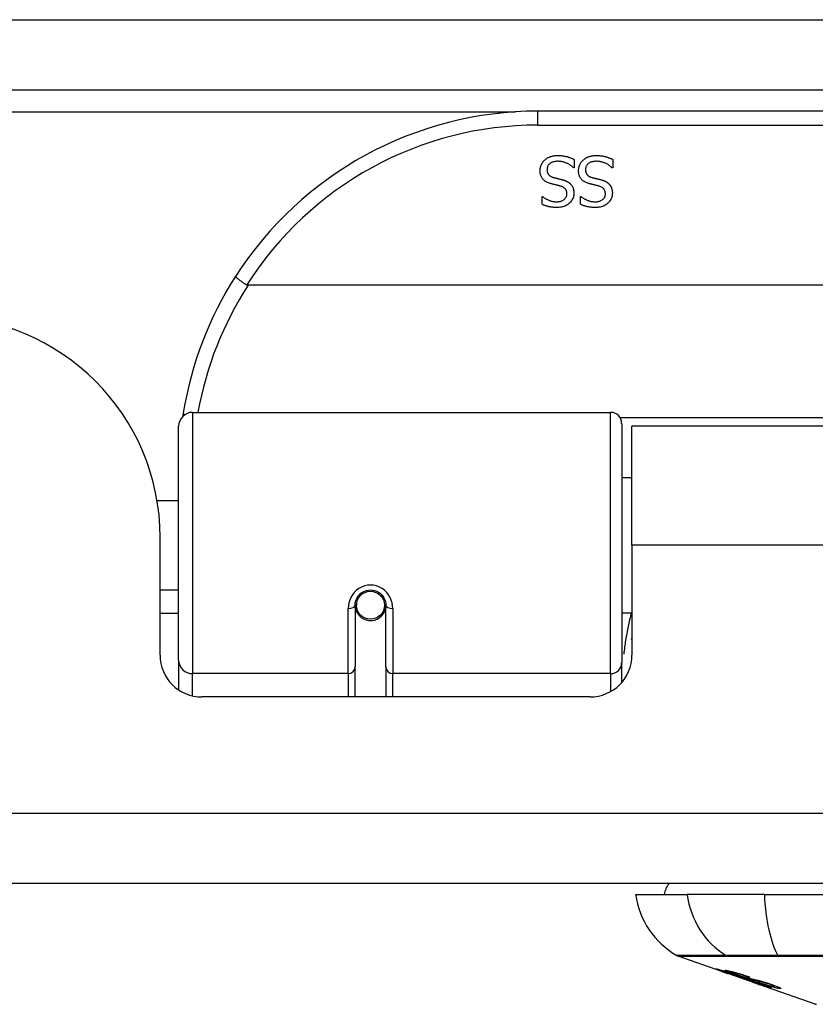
# Model space of a CAD drawing. Header units: inches. Extents: x 27 to 687, y 75 to 319.
# Tile 26 of 239: x 95.59 to 96.71, y 75.01 to 76.4. Entities that reach past the tile are written whole.
import ezdxf

# ---------------------------------------------------------------- set-up
doc = ezdxf.new("R2010")
doc.units = ezdxf.units.IN
doc.header["$MEASUREMENT"] = 0
doc.layers.add('Visible Edges(ANSI)', color=7, linetype='Continuous', lineweight=25)
doc.layers.add('Visible Tangent Edges(ANSI)', color=7, linetype='Continuous', lineweight=25)

msp = doc.modelspace()

# ---------------------------------------------------------------- linework, layer by layer
at = {"layer": 'Visible Edges(ANSI)'}
for p, q in [((92.8166, 76.3012), (158.6186, 76.3012)), ((97.8141, 76.2712), (96.3181, 76.2712)), ((96.3692, 76.2031), (96.3692, 76.1912)), ((96.4235, 76.2031), (96.4235, 76.1912)), ((96.3692, 76.1912), (96.3685, 76.1912)), ((96.4235, 76.1912), (96.4228, 76.1912)), ((96.3238, 76.151), (96.3245, 76.151)), ((96.3238, 76.1398), (96.3238, 76.151)), ((96.3781, 76.151), (96.3788, 76.151)), ((96.3781, 76.1398), (96.3781, 76.151)), ((98.223, 76.0256), (95.9092, 76.0256)), ((95.8309, 75.8462), (96.4204, 75.8462)), ((95.8112, 75.4966), (95.8112, 75.8265)), ((96.4362, 75.8305), (96.4362, 75.4928)), ((96.4506, 75.6587), (96.4506, 75.8267)), ((97.6816, 75.8267), (96.4506, 75.8267)), ((96.4362, 75.7542), (96.4506, 75.7542)), ((95.7807, 75.7217), (95.8112, 75.7217)), ((95.7851, 75.5038), (95.7851, 75.6697)), ((96.4506, 75.6587), (96.4506, 75.5038)), ((95.7851, 75.5957), (95.8112, 75.5957)), ((96.0602, 75.5741), (96.0602, 75.4871)), ((96.0606, 75.5784), (96.0625, 75.578)), ((96.0622, 75.5781), (96.0622, 75.5741)), ((96.1035, 75.4871), (96.1035, 75.5741)), ((95.8112, 75.5622), (95.7851, 75.5622)), ((96.0623, 75.5717), (96.0603, 75.5717)), ((96.0661, 75.5622), (96.0637, 75.5622)), ((96.1, 75.5622), (96.0976, 75.5622)), ((96.1011, 75.57), (96.1035, 75.5695)), ((96.4362, 75.5632), (96.4506, 75.5632)), ((95.8112, 75.4966), (95.8112, 75.4548)), ((96.4362, 75.4651), (96.4362, 75.4928)), ((96.0602, 75.4447), (96.0602, 75.4871)), ((96.1035, 75.4871), (96.1035, 75.4447)), ((96.3915, 75.4447), (95.8441, 75.4447)), ((158.5201, 75.1817), (92.9151, 75.1817)), ((96.4559, 75.166), (96.5286, 75.166)), ((96.6374, 75.166), (96.5286, 75.166)), ((96.6374, 75.166), (97.4948, 75.166)), ((96.5776, 75.0574), (96.5157, 75.079)), ((96.578, 75.058), (96.578, 75.0588)), ((96.5776, 75.0574), (96.5854, 75.0547)), ((96.5854, 75.0547), (96.5858, 75.0545)), ((96.6209, 75.0422), (96.5858, 75.0545)), ((96.5912, 75.0559), (96.5912, 75.0573)), ((96.5985, 75.0517), (96.5985, 75.0521)), ((96.6152, 75.0495), (96.6152, 75.0501)), ((96.6213, 75.0421), (96.6311, 75.0387)), ((96.7093, 75.0113), (96.6311, 75.0387)), ((96.6383, 75.0374), (96.6383, 75.0382)), ((96.6519, 75.0362), (96.6519, 75.0375))]:
    msp.add_line(p, q, dxfattribs=at)
at = {"layer": 'Visible Edges(ANSI)', "flags": 128}
for points in [[(96.321, 76.1871), (96.3211, 76.1878), (96.3211, 76.1885), (96.3212, 76.1892), (96.3212, 76.1899), (96.3213, 76.1906), (96.3215, 76.1912), (96.3216, 76.1919), (96.3218, 76.1926), (96.322, 76.1933), (96.3222, 76.194), (96.3225, 76.1946), (96.3227, 76.1953), (96.323, 76.196), (96.3233, 76.1966), (96.3237, 76.1972), (96.324, 76.1978), (96.3244, 76.1984), (96.3248, 76.199), (96.3252, 76.1996), (96.3256, 76.2001), (96.326, 76.2007), (96.3265, 76.2012), (96.327, 76.2017), (96.3275, 76.2021)], [(96.3275, 76.2021), (96.3281, 76.2026), (96.3286, 76.2031), (96.3292, 76.2036), (96.3298, 76.204), (96.3305, 76.2045), (96.3311, 76.2049), (96.3317, 76.2053), (96.3324, 76.2056), (96.3331, 76.206), (96.3338, 76.2063), (96.3345, 76.2066), (96.3352, 76.2069), (96.3359, 76.2072), (96.3367, 76.2074), (96.3375, 76.2076), (96.3383, 76.2078), (96.3391, 76.208), (96.34, 76.2082), (96.3409, 76.2083), (96.3419, 76.2084), (96.3429, 76.2085), (96.3439, 76.2085), (96.3449, 76.2086), (96.346, 76.2086)], [(96.3467, 76.2004), (96.3454, 76.2004), (96.3442, 76.2003), (96.343, 76.2002), (96.3419, 76.2001), (96.3408, 76.1998), (96.3398, 76.1996), (96.3388, 76.1993), (96.3379, 76.199), (96.3371, 76.1986), (96.3363, 76.1982), (96.3356, 76.1977), (96.3349, 76.1972), (96.3342, 76.1966), (96.3336, 76.196), (96.3331, 76.1954), (96.3326, 76.1948), (96.3322, 76.1941), (96.3319, 76.1934), (96.3316, 76.1927), (96.3313, 76.1919), (96.3311, 76.1911), (96.331, 76.1903), (96.3309, 76.1895), (96.3309, 76.1886)], [(96.346, 76.2086), (96.3472, 76.2086), (96.3485, 76.2085), (96.3497, 76.2085), (96.3508, 76.2084), (96.352, 76.2083), (96.3531, 76.2082), (96.3542, 76.208), (96.3552, 76.2079), (96.3562, 76.2077), (96.3572, 76.2074), (96.3582, 76.2072), (96.3591, 76.207), (96.36, 76.2067), (96.3608, 76.2064), (96.3617, 76.2061), (96.3626, 76.2058), (96.3635, 76.2055), (96.3643, 76.2052), (96.3651, 76.2048), (96.366, 76.2045), (96.3668, 76.2042), (96.3676, 76.2038), (96.3684, 76.2034), (96.3692, 76.2031)], [(96.3685, 76.1912), (96.3678, 76.1919), (96.367, 76.1926), (96.3661, 76.1933), (96.3653, 76.1939), (96.3645, 76.1945), (96.3636, 76.1951), (96.3627, 76.1957), (96.3618, 76.1962), (96.3609, 76.1967), (96.3599, 76.1971), (96.359, 76.1976), (96.358, 76.198), (96.357, 76.1984), (96.3561, 76.1987), (96.3551, 76.1991), (96.3541, 76.1993), (96.3532, 76.1996), (96.3522, 76.1998), (96.3513, 76.2), (96.3503, 76.2001), (96.3494, 76.2003), (96.3485, 76.2003), (96.3476, 76.2004), (96.3467, 76.2004)], [(96.3753, 76.1871), (96.3753, 76.1878), (96.3754, 76.1885), (96.3754, 76.1892), (96.3755, 76.1899), (96.3756, 76.1906), (96.3757, 76.1912), (96.3759, 76.1919), (96.3761, 76.1926), (96.3763, 76.1933), (96.3765, 76.194), (96.3767, 76.1946), (96.377, 76.1953), (96.3773, 76.196), (96.3776, 76.1966), (96.3779, 76.1972), (96.3783, 76.1978), (96.3787, 76.1984), (96.379, 76.199), (96.3794, 76.1996), (96.3799, 76.2001), (96.3803, 76.2007), (96.3808, 76.2012), (96.3813, 76.2017), (96.3818, 76.2021)], [(96.3818, 76.2021), (96.3823, 76.2026), (96.3829, 76.2031), (96.3835, 76.2036), (96.3841, 76.204), (96.3847, 76.2045), (96.3854, 76.2049), (96.386, 76.2053), (96.3867, 76.2056), (96.3873, 76.206), (96.388, 76.2063), (96.3887, 76.2066), (96.3894, 76.2069), (96.3902, 76.2072), (96.3909, 76.2074), (96.3917, 76.2076), (96.3926, 76.2078), (96.3934, 76.208), (96.3943, 76.2082), (96.3952, 76.2083), (96.3962, 76.2084), (96.3971, 76.2085), (96.3981, 76.2085), (96.3992, 76.2086), (96.4002, 76.2086)], [(96.4009, 76.2004), (96.3997, 76.2004), (96.3984, 76.2003), (96.3973, 76.2002), (96.3961, 76.2001), (96.3951, 76.1998), (96.3941, 76.1996), (96.3931, 76.1993), (96.3922, 76.199), (96.3914, 76.1986), (96.3906, 76.1982), (96.3898, 76.1977), (96.3891, 76.1972), (96.3885, 76.1966), (96.3879, 76.196), (96.3874, 76.1954), (96.3869, 76.1948), (96.3865, 76.1941), (96.3861, 76.1934), (96.3858, 76.1927), (96.3856, 76.1919), (96.3854, 76.1911), (96.3852, 76.1903), (96.3852, 76.1895), (96.3851, 76.1886)], [(96.4002, 76.2086), (96.4015, 76.2086), (96.4027, 76.2085), (96.4039, 76.2085), (96.4051, 76.2084), (96.4063, 76.2083), (96.4074, 76.2082), (96.4084, 76.208), (96.4095, 76.2079), (96.4105, 76.2077), (96.4115, 76.2074), (96.4124, 76.2072), (96.4133, 76.207), (96.4142, 76.2067), (96.4151, 76.2064), (96.416, 76.2061), (96.4169, 76.2058), (96.4177, 76.2055), (96.4186, 76.2052), (96.4194, 76.2048), (96.4203, 76.2045), (96.4211, 76.2042), (96.4219, 76.2038), (96.4227, 76.2034), (96.4235, 76.2031)], [(96.4228, 76.1912), (96.422, 76.1919), (96.4212, 76.1926), (96.4204, 76.1933), (96.4196, 76.1939), (96.4187, 76.1945), (96.4179, 76.1951), (96.417, 76.1957), (96.4161, 76.1962), (96.4151, 76.1967), (96.4142, 76.1971), (96.4132, 76.1976), (96.4123, 76.198), (96.4113, 76.1984), (96.4103, 76.1987), (96.4094, 76.1991), (96.4084, 76.1993), (96.4074, 76.1996), (96.4065, 76.1998), (96.4056, 76.2), (96.4046, 76.2001), (96.4037, 76.2003), (96.4028, 76.2003), (96.4018, 76.2004), (96.4009, 76.2004)], [(96.3351, 76.1692), (96.3339, 76.1696), (96.3328, 76.17), (96.3317, 76.1705), (96.3307, 76.171), (96.3297, 76.1715), (96.3288, 76.172), (96.3279, 76.1726), (96.3271, 76.1732), (96.3264, 76.1739), (96.3257, 76.1745), (96.325, 76.1752), (96.3244, 76.176), (96.3239, 76.1767), (96.3234, 76.1775), (96.323, 76.1784), (96.3226, 76.1792), (96.3222, 76.1801), (96.3219, 76.181), (96.3216, 76.1819), (96.3214, 76.1829), (96.3213, 76.1839), (96.3211, 76.1849), (96.3211, 76.186), (96.321, 76.1871)], [(96.3309, 76.1886), (96.3309, 76.1879), (96.3309, 76.1872), (96.331, 76.1866), (96.3311, 76.1859), (96.3312, 76.1853), (96.3314, 76.1847), (96.3316, 76.1842), (96.3318, 76.1836), (96.332, 76.1831), (96.3323, 76.1826), (96.3326, 76.1821), (96.333, 76.1817), (96.3333, 76.1813), (96.3337, 76.1808), (96.3342, 76.1805), (96.3346, 76.1801), (96.3351, 76.1797), (96.3357, 76.1794), (96.3362, 76.1791), (96.3368, 76.1788), (96.3375, 76.1785), (96.3382, 76.1782), (96.3389, 76.178), (96.3396, 76.1777)], [(96.3894, 76.1692), (96.3882, 76.1696), (96.3871, 76.17), (96.386, 76.1705), (96.385, 76.171), (96.384, 76.1715), (96.3831, 76.172), (96.3822, 76.1726), (96.3814, 76.1732), (96.3806, 76.1739), (96.3799, 76.1745), (96.3793, 76.1752), (96.3787, 76.176), (96.3782, 76.1767), (96.3777, 76.1775), (96.3772, 76.1784), (96.3768, 76.1792), (96.3765, 76.1801), (96.3762, 76.181), (96.3759, 76.1819), (96.3757, 76.1829), (96.3755, 76.1839), (96.3754, 76.1849), (96.3753, 76.186), (96.3753, 76.1871)], [(96.3851, 76.1886), (96.3852, 76.1879), (96.3852, 76.1872), (96.3853, 76.1866), (96.3854, 76.1859), (96.3855, 76.1853), (96.3857, 76.1847), (96.3859, 76.1842), (96.3861, 76.1836), (96.3863, 76.1831), (96.3866, 76.1826), (96.3869, 76.1821), (96.3872, 76.1817), (96.3876, 76.1813), (96.388, 76.1808), (96.3884, 76.1805), (96.3889, 76.1801), (96.3894, 76.1797), (96.3899, 76.1794), (96.3905, 76.1791), (96.3911, 76.1788), (96.3918, 76.1785), (96.3924, 76.1782), (96.3931, 76.178), (96.3939, 76.1777)], [(96.3496, 76.1655), (96.3491, 76.1656), (96.3486, 76.1658), (96.3481, 76.1659), (96.3475, 76.1661), (96.3469, 76.1662), (96.3463, 76.1664), (96.3457, 76.1665), (96.3451, 76.1667), (96.3444, 76.1668), (96.3437, 76.167), (96.343, 76.1672), (96.3423, 76.1673), (96.3416, 76.1675), (96.3409, 76.1677), (96.3402, 76.1678), (96.3396, 76.168), (96.339, 76.1682), (96.3384, 76.1683), (96.3378, 76.1685), (96.3372, 76.1686), (96.3366, 76.1688), (96.3361, 76.1689), (96.3356, 76.1691), (96.3351, 76.1692)], [(96.3396, 76.1777), (96.3401, 76.1776), (96.3407, 76.1774), (96.3412, 76.1773), (96.3417, 76.1771), (96.3422, 76.177), (96.3427, 76.1769), (96.3432, 76.1768), (96.3437, 76.1766), (96.3442, 76.1765), (96.3447, 76.1764), (96.3451, 76.1763), (96.3456, 76.1762), (96.3461, 76.1761), (96.3465, 76.176), (96.347, 76.1758), (96.3476, 76.1757), (96.3481, 76.1756), (96.3487, 76.1754), (96.3492, 76.1753), (96.3498, 76.1752), (96.3505, 76.175), (96.3511, 76.1748), (96.3517, 76.1747), (96.3524, 76.1745)], [(96.3524, 76.1745), (96.353, 76.1743), (96.3536, 76.1742), (96.3542, 76.174), (96.3548, 76.1738), (96.3553, 76.1736), (96.3559, 76.1734), (96.3564, 76.1732), (96.357, 76.173), (96.3575, 76.1728), (96.358, 76.1725), (96.3585, 76.1723), (96.359, 76.1721), (96.3595, 76.1718), (96.3599, 76.1716), (96.3604, 76.1713), (96.3608, 76.171), (96.3613, 76.1707), (96.3617, 76.1704), (96.3621, 76.1701), (96.3626, 76.1697), (96.363, 76.1694), (96.3634, 76.169), (96.3637, 76.1686), (96.3641, 76.1683)], [(96.4039, 76.1655), (96.4034, 76.1656), (96.4029, 76.1658), (96.4023, 76.1659), (96.4018, 76.1661), (96.4012, 76.1662), (96.4006, 76.1664), (96.4, 76.1665), (96.3993, 76.1667), (96.3987, 76.1668), (96.398, 76.167), (96.3973, 76.1672), (96.3966, 76.1673), (96.3959, 76.1675), (96.3952, 76.1677), (96.3945, 76.1678), (96.3939, 76.168), (96.3932, 76.1682), (96.3926, 76.1683), (96.392, 76.1685), (96.3915, 76.1686), (96.3909, 76.1688), (96.3904, 76.1689), (96.3899, 76.1691), (96.3894, 76.1692)], [(96.3939, 76.1777), (96.3944, 76.1776), (96.3949, 76.1774), (96.3955, 76.1773), (96.396, 76.1771), (96.3965, 76.177), (96.397, 76.1769), (96.3975, 76.1768), (96.398, 76.1766), (96.3985, 76.1765), (96.3989, 76.1764), (96.3994, 76.1763), (96.3999, 76.1762), (96.4003, 76.1761), (96.4008, 76.176), (96.4013, 76.1758), (96.4018, 76.1757), (96.4024, 76.1756), (96.4029, 76.1754), (96.4035, 76.1753), (96.4041, 76.1752), (96.4047, 76.175), (96.4054, 76.1748), (96.406, 76.1747), (96.4067, 76.1745)], [(96.4067, 76.1745), (96.4073, 76.1743), (96.4079, 76.1742), (96.4085, 76.174), (96.409, 76.1738), (96.4096, 76.1736), (96.4102, 76.1734), (96.4107, 76.1732), (96.4112, 76.173), (96.4118, 76.1728), (96.4123, 76.1725), (96.4128, 76.1723), (96.4132, 76.1721), (96.4137, 76.1718), (96.4142, 76.1716), (96.4147, 76.1713), (96.4151, 76.171), (96.4156, 76.1707), (96.416, 76.1704), (96.4164, 76.1701), (96.4168, 76.1697), (96.4172, 76.1694), (96.4176, 76.169), (96.418, 76.1686), (96.4184, 76.1683)], [(96.3687, 76.1554), (96.3687, 76.154), (96.3685, 76.1527), (96.3683, 76.1513), (96.368, 76.15), (96.3675, 76.1488), (96.367, 76.1475), (96.3664, 76.1463), (96.3657, 76.1452), (96.3649, 76.1441), (96.364, 76.143), (96.3631, 76.142), (96.362, 76.141), (96.3608, 76.1401), (96.3597, 76.1392), (96.3584, 76.1385), (96.3571, 76.1378), (96.3558, 76.1372), (96.3544, 76.1366), (96.3529, 76.1362), (96.3514, 76.1358), (96.3498, 76.1355), (96.3482, 76.1353), (96.3466, 76.1352), (96.3449, 76.1352)], [(96.3589, 76.1545), (96.3589, 76.1552), (96.3588, 76.1559), (96.3587, 76.1566), (96.3586, 76.1573), (96.3585, 76.1579), (96.3583, 76.1585), (96.3581, 76.1591), (96.3578, 76.1596), (96.3576, 76.1602), (96.3572, 76.1607), (96.3569, 76.1612), (96.3565, 76.1616), (96.3561, 76.1621), (96.3557, 76.1625), (96.3552, 76.1629), (96.3547, 76.1632), (96.3542, 76.1636), (96.3536, 76.1639), (96.353, 76.1642), (96.3524, 76.1645), (96.3518, 76.1648), (96.3511, 76.1651), (96.3504, 76.1653), (96.3496, 76.1655)], [(96.3641, 76.1683), (96.3645, 76.1679), (96.3648, 76.1674), (96.3651, 76.167), (96.3655, 76.1666), (96.3658, 76.1662), (96.3661, 76.1657), (96.3663, 76.1652), (96.3666, 76.1648), (96.3668, 76.1643), (96.3671, 76.1638), (96.3673, 76.1633), (96.3675, 76.1627), (96.3677, 76.1622), (96.3679, 76.1617), (96.368, 76.1611), (96.3682, 76.1605), (96.3683, 76.1599), (96.3684, 76.1593), (96.3685, 76.1587), (96.3686, 76.1581), (96.3686, 76.1575), (96.3687, 76.1568), (96.3687, 76.1561), (96.3687, 76.1554)], [(96.423, 76.1554), (96.4229, 76.154), (96.4228, 76.1527), (96.4226, 76.1513), (96.4222, 76.15), (96.4218, 76.1488), (96.4213, 76.1475), (96.4207, 76.1463), (96.42, 76.1452), (96.4192, 76.1441), (96.4183, 76.143), (96.4173, 76.142), (96.4163, 76.141), (96.4151, 76.1401), (96.4139, 76.1392), (96.4127, 76.1385), (96.4114, 76.1378), (96.41, 76.1372), (96.4086, 76.1366), (96.4072, 76.1362), (96.4057, 76.1358), (96.4041, 76.1355), (96.4025, 76.1353), (96.4009, 76.1352), (96.3992, 76.1352)], [(96.4132, 76.1545), (96.4131, 76.1552), (96.4131, 76.1559), (96.413, 76.1566), (96.4129, 76.1573), (96.4127, 76.1579), (96.4126, 76.1585), (96.4124, 76.1591), (96.4121, 76.1596), (96.4118, 76.1602), (96.4115, 76.1607), (96.4112, 76.1612), (96.4108, 76.1616), (96.4104, 76.1621), (96.4099, 76.1625), (96.4095, 76.1629), (96.409, 76.1632), (96.4084, 76.1636), (96.4079, 76.1639), (96.4073, 76.1642), (96.4067, 76.1645), (96.406, 76.1648), (96.4054, 76.1651), (96.4046, 76.1653), (96.4039, 76.1655)], [(96.4184, 76.1683), (96.4187, 76.1679), (96.4191, 76.1674), (96.4194, 76.167), (96.4197, 76.1666), (96.42, 76.1662), (96.4203, 76.1657), (96.4206, 76.1652), (96.4209, 76.1648), (96.4211, 76.1643), (96.4213, 76.1638), (96.4216, 76.1633), (96.4218, 76.1627), (96.422, 76.1622), (96.4221, 76.1617), (96.4223, 76.1611), (96.4224, 76.1605), (96.4226, 76.1599), (96.4227, 76.1593), (96.4228, 76.1587), (96.4228, 76.1581), (96.4229, 76.1575), (96.423, 76.1568), (96.423, 76.1561), (96.423, 76.1554)], [(96.3245, 76.151), (96.3251, 76.1505), (96.3257, 76.15), (96.3263, 76.1495), (96.327, 76.149), (96.3276, 76.1486), (96.3284, 76.1481), (96.3291, 76.1477), (96.3299, 76.1472), (96.3306, 76.1468), (96.3315, 76.1464), (96.3323, 76.146), (96.3332, 76.1456), (96.3341, 76.1453), (96.3349, 76.1449), (96.3358, 76.1446), (96.3367, 76.1443), (96.3377, 76.1441), (96.3386, 76.1439), (96.3395, 76.1437), (96.3404, 76.1436), (96.3414, 76.1435), (96.3423, 76.1434), (96.3433, 76.1433), (96.3442, 76.1433)], [(96.3442, 76.1433), (96.3453, 76.1433), (96.3464, 76.1434), (96.3474, 76.1435), (96.3483, 76.1437), (96.3493, 76.1439), (96.3502, 76.1441), (96.351, 76.1444), (96.3519, 76.1447), (96.3527, 76.1451), (96.3534, 76.1455), (96.3542, 76.1459), (96.3548, 76.1464), (96.3555, 76.1469), (96.3561, 76.1475), (96.3566, 76.1481), (96.3571, 76.1487), (96.3575, 76.1493), (96.3579, 76.15), (96.3582, 76.1506), (96.3584, 76.1514), (96.3586, 76.1521), (96.3588, 76.1529), (96.3589, 76.1537), (96.3589, 76.1545)], [(96.3788, 76.151), (96.3793, 76.1505), (96.3799, 76.15), (96.3806, 76.1495), (96.3812, 76.149), (96.3819, 76.1486), (96.3826, 76.1481), (96.3834, 76.1477), (96.3841, 76.1472), (96.3849, 76.1468), (96.3857, 76.1464), (96.3866, 76.146), (96.3874, 76.1456), (96.3883, 76.1453), (96.3892, 76.1449), (96.3901, 76.1446), (96.391, 76.1443), (96.3919, 76.1441), (96.3928, 76.1439), (96.3938, 76.1437), (96.3947, 76.1436), (96.3957, 76.1435), (96.3966, 76.1434), (96.3976, 76.1433), (96.3985, 76.1433)], [(96.3985, 76.1433), (96.3996, 76.1433), (96.4006, 76.1434), (96.4016, 76.1435), (96.4026, 76.1437), (96.4035, 76.1439), (96.4044, 76.1441), (96.4053, 76.1444), (96.4061, 76.1447), (96.4069, 76.1451), (96.4077, 76.1455), (96.4084, 76.1459), (96.4091, 76.1464), (96.4098, 76.1469), (96.4104, 76.1475), (96.4109, 76.1481), (96.4114, 76.1487), (96.4118, 76.1493), (96.4122, 76.15), (96.4125, 76.1506), (96.4127, 76.1514), (96.4129, 76.1521), (96.4131, 76.1529), (96.4131, 76.1537), (96.4132, 76.1545)], [(96.3449, 76.1352), (96.3439, 76.1352), (96.3429, 76.1352), (96.3419, 76.1352), (96.341, 76.1353), (96.34, 76.1354), (96.3391, 76.1355), (96.3381, 76.1356), (96.3372, 76.1357), (96.3363, 76.1358), (96.3354, 76.136), (96.3345, 76.1362), (96.3336, 76.1364), (96.3328, 76.1366), (96.3319, 76.1368), (96.331, 76.137), (96.3302, 76.1373), (96.3294, 76.1375), (96.3285, 76.1378), (96.3277, 76.1381), (96.3269, 76.1384), (96.3261, 76.1387), (96.3253, 76.1391), (96.3246, 76.1394), (96.3238, 76.1398)], [(96.3992, 76.1352), (96.3982, 76.1352), (96.3972, 76.1352), (96.3962, 76.1352), (96.3952, 76.1353), (96.3943, 76.1354), (96.3934, 76.1355), (96.3924, 76.1356), (96.3915, 76.1357), (96.3906, 76.1358), (96.3897, 76.136), (96.3888, 76.1362), (96.3879, 76.1364), (96.387, 76.1366), (96.3862, 76.1368), (96.3853, 76.137), (96.3845, 76.1373), (96.3836, 76.1375), (96.3828, 76.1378), (96.382, 76.1381), (96.3812, 76.1384), (96.3804, 76.1387), (96.3796, 76.1391), (96.3788, 76.1394), (96.3781, 76.1398)], [(95.8914, 76.0381), (95.8914, 76.038), (95.8915, 76.0378), (95.8916, 76.0376), (95.8918, 76.0374), (95.892, 76.0371), (95.8924, 76.0368), (95.8928, 76.0364), (95.8932, 76.036), (95.8937, 76.0355), (95.8943, 76.0351), (95.895, 76.0346), (95.8957, 76.034), (95.8964, 76.0334), (95.8972, 76.0329), (95.8981, 76.0322), (95.899, 76.0316), (95.8999, 76.0309), (95.9009, 76.0303), (95.9019, 76.0296), (95.9029, 76.0289), (95.9039, 76.0282), (95.905, 76.0275), (95.9061, 76.0268), (95.9071, 76.0261)], [(95.9092, 76.0256), (95.9091, 76.0256), (95.909, 76.0256), (95.9089, 76.0256), (95.9088, 76.0256), (95.9087, 76.0256), (95.9087, 76.0256), (95.9086, 76.0256), (95.9085, 76.0256), (95.9084, 76.0256), (95.9083, 76.0256), (95.9082, 76.0257), (95.9081, 76.0257), (95.908, 76.0257), (95.908, 76.0257), (95.9079, 76.0258), (95.9078, 76.0258), (95.9077, 76.0258), (95.9076, 76.0259), (95.9075, 76.0259), (95.9075, 76.0259), (95.9074, 76.026), (95.9073, 76.026), (95.9072, 76.0261), (95.9071, 76.0261)], [(95.8177, 75.8454), (95.8177, 75.8452), (95.8176, 75.845), (95.8176, 75.8448), (95.8176, 75.8446), (95.8175, 75.8444), (95.8175, 75.8442), (95.8175, 75.844), (95.8174, 75.8438), (95.8174, 75.8436), (95.8174, 75.8434), (95.8173, 75.8431), (95.8173, 75.8429), (95.8173, 75.8427), (95.8172, 75.8425), (95.8172, 75.8423), (95.8172, 75.8421), (95.8171, 75.8419), (95.8171, 75.8417), (95.8171, 75.8415), (95.817, 75.8413), (95.817, 75.8411), (95.817, 75.8409), (95.8169, 75.8406), (95.8169, 75.8404)], [(96.0602, 75.5741), (96.0603, 75.5767), (96.0608, 75.5793), (96.0617, 75.5819), (96.0628, 75.5844), (96.0643, 75.5868), (96.0661, 75.5889), (96.0682, 75.5909), (96.0706, 75.5926), (96.0732, 75.5939), (96.076, 75.5949), (96.0789, 75.5955), (96.0819, 75.5957), (96.0848, 75.5955), (96.0877, 75.5949), (96.0905, 75.5939), (96.0931, 75.5925), (96.0955, 75.5909), (96.0976, 75.5889), (96.0994, 75.5867), (96.1008, 75.5844), (96.102, 75.5819), (96.1028, 75.5793), (96.1033, 75.5767), (96.1035, 75.5741)], [(96.4501, 75.5257), (96.4501, 75.5257), (96.4501, 75.5258), (96.4501, 75.5258), (96.4501, 75.5259), (96.4502, 75.526), (96.4502, 75.526), (96.4502, 75.5261), (96.4502, 75.5261), (96.4503, 75.5262), (96.4503, 75.5262), (96.4503, 75.5263), (96.4503, 75.5263), (96.4503, 75.5264), (96.4504, 75.5264), (96.4504, 75.5265), (96.4504, 75.5266), (96.4504, 75.5266), (96.4505, 75.5267), (96.4505, 75.5267), (96.4505, 75.5268), (96.4505, 75.5268), (96.4505, 75.5269), (96.4506, 75.5269), (96.4506, 75.527)], [(96.5879, 75.0541), (96.5867, 75.0545), (96.5855, 75.0549), (96.5844, 75.0553), (96.5833, 75.0557), (96.5822, 75.0561), (96.5811, 75.0565), (96.5801, 75.0569), (96.5791, 75.0572), (96.5781, 75.0576), (96.5771, 75.0579), (96.5761, 75.0583), (96.5751, 75.0587), (96.5741, 75.059), (96.5732, 75.0594), (96.5724, 75.0597), (96.5717, 75.0599), (96.5711, 75.0602), (96.5706, 75.0604), (96.5701, 75.0606), (96.5696, 75.0608), (96.5692, 75.061), (96.5691, 75.0611), (96.5692, 75.0612), (96.5695, 75.0611)], [(96.5695, 75.0611), (96.5702, 75.061), (96.5713, 75.0607), (96.5725, 75.0604), (96.5737, 75.0601), (96.5748, 75.0598), (96.5759, 75.0594), (96.577, 75.0591), (96.5783, 75.0587), (96.5797, 75.0583), (96.5812, 75.0578), (96.5827, 75.0573), (96.5842, 75.0569), (96.5856, 75.0564), (96.587, 75.056), (96.5882, 75.0555), (96.5894, 75.0552), (96.5906, 75.0548), (96.5918, 75.0544), (96.593, 75.054), (96.5942, 75.0536), (96.5954, 75.0532), (96.5966, 75.0528), (96.5978, 75.0523), (96.5991, 75.0519)], [(96.5783, 75.058), (96.5782, 75.0581), (96.578, 75.0581), (96.578, 75.0581), (96.578, 75.058), (96.578, 75.058), (96.5781, 75.0579), (96.5783, 75.0578), (96.5785, 75.0577), (96.5788, 75.0576), (96.5792, 75.0575), (96.5796, 75.0573), (96.5801, 75.0571), (96.5808, 75.0568), (96.5815, 75.0566), (96.5822, 75.0563), (96.5829, 75.056), (96.5836, 75.0558), (96.5843, 75.0555), (96.5849, 75.0553), (96.5856, 75.0551), (96.5862, 75.0548), (96.5869, 75.0546), (96.5876, 75.0544), (96.5883, 75.0541)], [(96.5985, 75.0517), (96.5973, 75.0522), (96.596, 75.0526), (96.5947, 75.053), (96.5934, 75.0535), (96.5921, 75.0539), (96.5909, 75.0543), (96.5897, 75.0547), (96.5885, 75.0551), (96.5874, 75.0554), (96.5863, 75.0558), (96.5853, 75.0561), (96.5843, 75.0564), (96.5834, 75.0567), (96.5826, 75.0569), (96.5819, 75.0571), (96.5813, 75.0573), (96.5807, 75.0574), (96.5802, 75.0576), (96.5798, 75.0577), (96.5794, 75.0578), (96.5791, 75.0579), (96.5788, 75.058), (96.5785, 75.058), (96.5783, 75.058)], [(96.5977, 75.0527), (96.595, 75.0537), (96.5924, 75.0546), (96.5901, 75.0554), (96.5884, 75.0561), (96.5872, 75.0565), (96.5862, 75.0569), (96.5853, 75.0573), (96.5846, 75.0576), (96.5839, 75.0579), (96.5834, 75.0582), (96.583, 75.0584), (96.5827, 75.0585), (96.5825, 75.0587), (96.5824, 75.0588), (96.5823, 75.0588), (96.5823, 75.0589), (96.5823, 75.059), (96.5824, 75.059), (96.5825, 75.059), (96.5827, 75.059), (96.5829, 75.059), (96.5832, 75.059), (96.5834, 75.0589), (96.5838, 75.0589)], [(96.5838, 75.0589), (96.5846, 75.0588), (96.5855, 75.0586), (96.5866, 75.0584), (96.5879, 75.0581), (96.5892, 75.0578), (96.5905, 75.0575), (96.5919, 75.0571), (96.5934, 75.0567), (96.5949, 75.0563), (96.5966, 75.0559), (96.5984, 75.0553), (96.6001, 75.0548), (96.6019, 75.0543), (96.6035, 75.0538), (96.605, 75.0534), (96.6064, 75.0529), (96.6078, 75.0525), (96.6091, 75.0521), (96.6104, 75.0517), (96.6117, 75.0513), (96.6131, 75.0508), (96.6144, 75.0504), (96.6157, 75.05), (96.617, 75.0495)], [(96.6077, 75.0474), (96.607, 75.0476), (96.6062, 75.0479), (96.6054, 75.0481), (96.6045, 75.0484), (96.6036, 75.0487), (96.6026, 75.049), (96.6016, 75.0494), (96.6006, 75.0497), (96.5996, 75.0501), (96.5986, 75.0504), (96.5977, 75.0507), (96.5968, 75.051), (96.596, 75.0513), (96.5953, 75.0515), (96.5946, 75.0518), (96.5938, 75.052), (96.5931, 75.0523), (96.5923, 75.0525), (96.5916, 75.0528), (96.5908, 75.0531), (96.5901, 75.0533), (96.5894, 75.0536), (96.5886, 75.0538), (96.5879, 75.0541)], [(96.5883, 75.0541), (96.589, 75.0539), (96.5897, 75.0536), (96.5904, 75.0534), (96.5911, 75.0531), (96.5918, 75.0529), (96.5925, 75.0527), (96.5932, 75.0524), (96.5938, 75.0522), (96.5944, 75.052), (96.5949, 75.0518), (96.5954, 75.0517), (96.5959, 75.0515), (96.5963, 75.0514), (96.5967, 75.0513), (96.5971, 75.0511), (96.5975, 75.051), (96.5978, 75.0509), (96.5982, 75.0508), (96.5985, 75.0507), (96.5989, 75.0506), (96.5992, 75.0505), (96.5995, 75.0504), (96.5998, 75.0503), (96.6, 75.0502)], [(96.5924, 75.0559), (96.592, 75.056), (96.5916, 75.056), (96.5913, 75.056), (96.5912, 75.056), (96.5912, 75.0559), (96.5913, 75.0558), (96.5914, 75.0557), (96.5916, 75.0556), (96.5919, 75.0554), (96.5922, 75.0553), (96.5926, 75.0551), (96.5931, 75.0549), (96.5936, 75.0547), (96.5942, 75.0545), (96.5948, 75.0542), (96.5953, 75.054), (96.5958, 75.0538), (96.5963, 75.0537), (96.5968, 75.0535), (96.5973, 75.0533), (96.5978, 75.0531), (96.5984, 75.0529), (96.599, 75.0527), (96.5995, 75.0525)], [(96.6152, 75.0495), (96.6145, 75.0498), (96.6137, 75.05), (96.613, 75.0502), (96.6123, 75.0505), (96.6115, 75.0507), (96.6108, 75.0509), (96.6101, 75.0512), (96.6093, 75.0514), (96.6086, 75.0516), (96.6079, 75.0519), (96.6071, 75.0521), (96.6064, 75.0523), (96.6057, 75.0525), (96.6049, 75.0528), (96.604, 75.0531), (96.6029, 75.0534), (96.6016, 75.0537), (96.6002, 75.0541), (96.5988, 75.0545), (96.5972, 75.0549), (96.5957, 75.0553), (96.5944, 75.0556), (96.5933, 75.0558), (96.5924, 75.0559)], [(96.6188, 75.046), (96.6179, 75.0462), (96.617, 75.0465), (96.616, 75.0468), (96.615, 75.0471), (96.614, 75.0474), (96.6129, 75.0477), (96.6118, 75.048), (96.6107, 75.0484), (96.6096, 75.0487), (96.6086, 75.049), (96.6077, 75.0493), (96.6068, 75.0496), (96.6059, 75.0499), (96.6052, 75.0502), (96.6044, 75.0504), (96.6037, 75.0507), (96.6029, 75.0509), (96.6022, 75.0512), (96.6014, 75.0514), (96.6007, 75.0517), (96.5999, 75.0519), (96.5992, 75.0522), (96.5985, 75.0524), (96.5977, 75.0527)], [(96.5991, 75.0519), (96.599, 75.0519), (96.599, 75.0519), (96.599, 75.0519), (96.599, 75.0519), (96.599, 75.0519), (96.5989, 75.0519), (96.5989, 75.0519), (96.5989, 75.0519), (96.5989, 75.0518), (96.5988, 75.0518), (96.5988, 75.0518), (96.5988, 75.0518), (96.5988, 75.0518), (96.5988, 75.0518), (96.5987, 75.0518), (96.5987, 75.0518), (96.5987, 75.0518), (96.5987, 75.0518), (96.5987, 75.0518), (96.5986, 75.0518), (96.5986, 75.0518), (96.5986, 75.0517), (96.5986, 75.0517), (96.5985, 75.0517)], [(96.5995, 75.0525), (96.6002, 75.0523), (96.601, 75.052), (96.6017, 75.0518), (96.6024, 75.0515), (96.6032, 75.0513), (96.6039, 75.051), (96.6046, 75.0508), (96.6053, 75.0506), (96.6059, 75.0504), (96.6065, 75.0502), (96.607, 75.0501), (96.6075, 75.0499), (96.6079, 75.0498), (96.6084, 75.0497), (96.6088, 75.0495), (96.6092, 75.0494), (96.6096, 75.0493), (96.61, 75.0492), (96.6104, 75.0491), (96.6107, 75.049), (96.6111, 75.0489), (96.6115, 75.0488), (96.6118, 75.0487), (96.6121, 75.0486)], [(96.6, 75.0502), (96.6004, 75.0501), (96.6008, 75.05), (96.6012, 75.0499), (96.6016, 75.0498), (96.602, 75.0496), (96.6025, 75.0495), (96.603, 75.0494), (96.6035, 75.0492), (96.604, 75.0491), (96.6045, 75.049), (96.605, 75.0488), (96.6055, 75.0487), (96.6061, 75.0485), (96.6066, 75.0484), (96.6071, 75.0482), (96.6077, 75.0481), (96.6082, 75.048), (96.6087, 75.0478), (96.6093, 75.0477), (96.6098, 75.0475), (96.6104, 75.0474), (96.611, 75.0472), (96.6116, 75.047), (96.6122, 75.0468)], [(96.6222, 75.0433), (96.6215, 75.0435), (96.6208, 75.0437), (96.6202, 75.0439), (96.6195, 75.0441), (96.6188, 75.0443), (96.6182, 75.0445), (96.6176, 75.0446), (96.617, 75.0448), (96.6165, 75.0449), (96.616, 75.0451), (96.6155, 75.0452), (96.6151, 75.0453), (96.6146, 75.0454), (96.6141, 75.0455), (96.6136, 75.0457), (96.6131, 75.0458), (96.6126, 75.046), (96.612, 75.0461), (96.6113, 75.0463), (96.6106, 75.0465), (96.6099, 75.0467), (96.6092, 75.0469), (96.6085, 75.0472), (96.6077, 75.0474)], [(96.6121, 75.0486), (96.6126, 75.0485), (96.6131, 75.0484), (96.6136, 75.0482), (96.6141, 75.0481), (96.6147, 75.048), (96.6153, 75.0478), (96.6159, 75.0477), (96.6166, 75.0475), (96.6173, 75.0474), (96.6179, 75.0472), (96.6186, 75.0471), (96.6193, 75.0469), (96.62, 75.0467), (96.6207, 75.0466), (96.6215, 75.0464), (96.6221, 75.0463), (96.6228, 75.0461), (96.6235, 75.046), (96.6242, 75.0458), (96.625, 75.0456), (96.6257, 75.0455), (96.6264, 75.0453), (96.6272, 75.0451), (96.6279, 75.0449)], [(96.6122, 75.0468), (96.613, 75.0466), (96.6137, 75.0464), (96.6145, 75.0462), (96.6153, 75.0459), (96.6162, 75.0457), (96.6171, 75.0454), (96.6181, 75.0451), (96.619, 75.0448), (96.6199, 75.0445), (96.6207, 75.0442), (96.6215, 75.044), (96.6222, 75.0438), (96.6229, 75.0436), (96.6235, 75.0433), (96.6241, 75.0431), (96.6248, 75.0429), (96.6254, 75.0427), (96.626, 75.0425), (96.6267, 75.0423), (96.6273, 75.0421), (96.6279, 75.0419), (96.6286, 75.0417), (96.6292, 75.0414), (96.6299, 75.0412)], [(96.617, 75.0495), (96.6169, 75.0495), (96.6168, 75.0495), (96.6168, 75.0495), (96.6167, 75.0495), (96.6166, 75.0495), (96.6165, 75.0495), (96.6165, 75.0495), (96.6164, 75.0495), (96.6163, 75.0495), (96.6162, 75.0495), (96.6162, 75.0495), (96.6161, 75.0495), (96.616, 75.0495), (96.6159, 75.0495), (96.6159, 75.0495), (96.6158, 75.0495), (96.6157, 75.0495), (96.6156, 75.0495), (96.6156, 75.0495), (96.6155, 75.0495), (96.6154, 75.0495), (96.6153, 75.0495), (96.6153, 75.0495), (96.6152, 75.0495)], [(96.6373, 75.0416), (96.6365, 75.0418), (96.6358, 75.042), (96.635, 75.0422), (96.6341, 75.0424), (96.6333, 75.0426), (96.6325, 75.0428), (96.6317, 75.043), (96.631, 75.0431), (96.6303, 75.0433), (96.6296, 75.0434), (96.629, 75.0436), (96.6283, 75.0437), (96.6277, 75.0438), (96.6271, 75.044), (96.6264, 75.0441), (96.6257, 75.0443), (96.625, 75.0444), (96.6242, 75.0446), (96.6234, 75.0448), (96.6225, 75.045), (96.6216, 75.0453), (96.6206, 75.0455), (96.6197, 75.0457), (96.6188, 75.046)], [(96.6279, 75.0449), (96.6287, 75.0447), (96.6296, 75.0445), (96.6305, 75.0443), (96.6314, 75.044), (96.6324, 75.0437), (96.6334, 75.0435), (96.6345, 75.0432), (96.6355, 75.0429), (96.6364, 75.0426), (96.6373, 75.0424), (96.6381, 75.0421), (96.6388, 75.0419), (96.6395, 75.0417), (96.6402, 75.0415), (96.6408, 75.0413), (96.6414, 75.0411), (96.6421, 75.0409), (96.6427, 75.0407), (96.6434, 75.0405), (96.644, 75.0403), (96.6446, 75.0401), (96.6452, 75.0399), (96.6459, 75.0396), (96.6465, 75.0394)], [(96.6467, 75.0343), (96.6464, 75.0343), (96.6461, 75.0344), (96.6458, 75.0345), (96.6454, 75.0345), (96.645, 75.0346), (96.6445, 75.0348), (96.6439, 75.0349), (96.6433, 75.0351), (96.6426, 75.0353), (96.6418, 75.0355), (96.6408, 75.0358), (96.6396, 75.0362), (96.6382, 75.0367), (96.6365, 75.0372), (96.6348, 75.0378), (96.6331, 75.0384), (96.6314, 75.0389), (96.6298, 75.0395), (96.6283, 75.04), (96.6268, 75.0405), (96.6252, 75.0411), (96.6237, 75.0416), (96.6221, 75.0421), (96.6205, 75.0427)], [(96.6205, 75.0427), (96.6206, 75.0427), (96.6206, 75.0427), (96.6206, 75.0427), (96.6206, 75.0427), (96.6207, 75.0427), (96.6207, 75.0427), (96.6207, 75.0427), (96.6207, 75.0427), (96.6208, 75.0427), (96.6208, 75.0427), (96.6208, 75.0427), (96.6208, 75.0427), (96.6209, 75.0427), (96.6209, 75.0427), (96.6209, 75.0427), (96.6209, 75.0427), (96.621, 75.0427), (96.621, 75.0427), (96.621, 75.0427), (96.621, 75.0427), (96.6211, 75.0427), (96.6211, 75.0427), (96.6211, 75.0427), (96.6211, 75.0427)], [(96.6209, 75.0422), (96.6209, 75.0422), (96.6209, 75.0422), (96.6209, 75.0422), (96.621, 75.0422), (96.621, 75.0422), (96.621, 75.0422), (96.621, 75.0422), (96.621, 75.0422), (96.6211, 75.0422), (96.6211, 75.0422), (96.6211, 75.0422), (96.6211, 75.0422), (96.6211, 75.0422), (96.6211, 75.0422), (96.6212, 75.0422), (96.6212, 75.0422), (96.6212, 75.0421), (96.6212, 75.0421), (96.6212, 75.0421), (96.6212, 75.0421), (96.6213, 75.0421), (96.6213, 75.0421), (96.6213, 75.0421), (96.6213, 75.0421)], [(96.6211, 75.0427), (96.6228, 75.0421), (96.6244, 75.0415), (96.626, 75.041), (96.6276, 75.0405), (96.6291, 75.0399), (96.6306, 75.0395), (96.6318, 75.039), (96.6328, 75.0387), (96.6335, 75.0385), (96.6341, 75.0383), (96.6345, 75.0382), (96.635, 75.0381), (96.6354, 75.0379), (96.6357, 75.0378), (96.6361, 75.0377), (96.6364, 75.0377), (96.6367, 75.0376), (96.6369, 75.0375), (96.6371, 75.0375), (96.6373, 75.0374), (96.6375, 75.0374), (96.6377, 75.0374), (96.6378, 75.0373), (96.638, 75.0373)], [(96.6292, 75.041), (96.6289, 75.0411), (96.6286, 75.0412), (96.6283, 75.0413), (96.628, 75.0414), (96.6277, 75.0416), (96.6273, 75.0417), (96.627, 75.0418), (96.6267, 75.0419), (96.6264, 75.042), (96.6261, 75.0421), (96.6258, 75.0422), (96.6255, 75.0423), (96.6252, 75.0424), (96.6249, 75.0425), (96.6246, 75.0426), (96.6243, 75.0427), (96.624, 75.0428), (96.6237, 75.0428), (96.6235, 75.0429), (96.6232, 75.043), (96.6229, 75.0431), (96.6227, 75.0432), (96.6224, 75.0433), (96.6222, 75.0433)], [(96.638, 75.0373), (96.638, 75.0373), (96.6381, 75.0373), (96.6382, 75.0373), (96.6382, 75.0373), (96.6383, 75.0373), (96.6383, 75.0373), (96.6383, 75.0374), (96.6383, 75.0374), (96.6383, 75.0374), (96.6383, 75.0374), (96.6383, 75.0375), (96.6382, 75.0375), (96.6381, 75.0376), (96.638, 75.0376), (96.6379, 75.0377), (96.6377, 75.0378), (96.6375, 75.0379), (96.6373, 75.038), (96.6368, 75.0382), (96.6359, 75.0386), (96.6346, 75.0391), (96.633, 75.0397), (96.6312, 75.0403), (96.6292, 75.041)], [(96.6591, 75.0332), (96.6586, 75.0332), (96.6581, 75.0333), (96.6575, 75.0334), (96.6568, 75.0335), (96.6561, 75.0337), (96.6553, 75.0338), (96.6545, 75.034), (96.6536, 75.0342), (96.6526, 75.0345), (96.6514, 75.0348), (96.6501, 75.0351), (96.6486, 75.0355), (96.6469, 75.036), (96.6451, 75.0366), (96.6434, 75.0371), (96.6417, 75.0376), (96.6401, 75.0382), (96.6386, 75.0387), (96.6371, 75.0391), (96.6356, 75.0396), (96.6341, 75.0401), (96.6327, 75.0406), (96.6312, 75.0411), (96.6298, 75.0416)], [(96.6298, 75.0416), (96.6298, 75.0416), (96.6299, 75.0416), (96.63, 75.0416), (96.6301, 75.0416), (96.6302, 75.0416), (96.6302, 75.0416), (96.6303, 75.0416), (96.6304, 75.0416), (96.6305, 75.0416), (96.6306, 75.0415), (96.6306, 75.0415), (96.6307, 75.0415), (96.6308, 75.0415), (96.6309, 75.0415), (96.631, 75.0415), (96.631, 75.0415), (96.6311, 75.0415), (96.6312, 75.0415), (96.6313, 75.0415), (96.6314, 75.0415), (96.6314, 75.0415), (96.6315, 75.0415), (96.6316, 75.0415), (96.6317, 75.0415)], [(96.6299, 75.0412), (96.6352, 75.0393), (96.6398, 75.0376), (96.6424, 75.0366), (96.6435, 75.0362), (96.6443, 75.0359), (96.6449, 75.0356), (96.6454, 75.0354), (96.6458, 75.0352), (96.6461, 75.0351), (96.6463, 75.035), (96.6465, 75.0349), (96.6466, 75.0348), (96.6468, 75.0347), (96.6469, 75.0346), (96.647, 75.0345), (96.647, 75.0345), (96.6471, 75.0344), (96.6471, 75.0344), (96.6471, 75.0343), (96.647, 75.0343), (96.647, 75.0343), (96.6469, 75.0343), (96.6468, 75.0343), (96.6467, 75.0343)], [(96.6317, 75.0415), (96.633, 75.041), (96.6343, 75.0406), (96.6356, 75.0401), (96.6369, 75.0397), (96.6382, 75.0393), (96.6395, 75.0389), (96.6408, 75.0385), (96.642, 75.0381), (96.6431, 75.0378), (96.6441, 75.0375), (96.6449, 75.0373), (96.6456, 75.0371), (96.6462, 75.0369), (96.6468, 75.0368), (96.6473, 75.0367), (96.6478, 75.0366), (96.6482, 75.0365), (96.6486, 75.0364), (96.649, 75.0363), (96.6494, 75.0362), (96.6497, 75.0362), (96.65, 75.0361), (96.6503, 75.0361), (96.6506, 75.0361)], [(96.6445, 75.0394), (96.6442, 75.0395), (96.6439, 75.0396), (96.6436, 75.0397), (96.6433, 75.0398), (96.643, 75.0399), (96.6427, 75.04), (96.6424, 75.0401), (96.6421, 75.0402), (96.6417, 75.0403), (96.6414, 75.0404), (96.6411, 75.0405), (96.6408, 75.0406), (96.6405, 75.0407), (96.6402, 75.0408), (96.6399, 75.0409), (96.6396, 75.041), (96.6393, 75.041), (96.639, 75.0411), (96.6387, 75.0412), (96.6384, 75.0413), (96.6381, 75.0414), (96.6378, 75.0415), (96.6376, 75.0415), (96.6373, 75.0416)], [(96.6506, 75.0361), (96.6508, 75.0361), (96.651, 75.0361), (96.6511, 75.036), (96.6513, 75.036), (96.6514, 75.036), (96.6516, 75.036), (96.6517, 75.0361), (96.6518, 75.0361), (96.6519, 75.0361), (96.6519, 75.0361), (96.6519, 75.0362), (96.6519, 75.0362), (96.6519, 75.0363), (96.6519, 75.0364), (96.6518, 75.0365), (96.6516, 75.0366), (96.6513, 75.0368), (96.6508, 75.037), (96.6501, 75.0373), (96.6492, 75.0377), (96.6483, 75.038), (96.6471, 75.0385), (96.6459, 75.0389), (96.6445, 75.0394)], [(96.6465, 75.0394), (96.6493, 75.0385), (96.6519, 75.0375), (96.6541, 75.0367), (96.6556, 75.0362), (96.6566, 75.0357), (96.6575, 75.0354), (96.6582, 75.035), (96.6589, 75.0347), (96.6594, 75.0344), (96.6598, 75.0342), (96.6602, 75.034), (96.6604, 75.0338), (96.6605, 75.0337), (96.6606, 75.0335), (96.6606, 75.0334), (96.6606, 75.0334), (96.6606, 75.0333), (96.6605, 75.0332), (96.6603, 75.0332), (96.6601, 75.0332), (96.6599, 75.0332), (96.6597, 75.0332), (96.6594, 75.0332), (96.6591, 75.0332)]]:
    msp.add_lwpolyline(points, dxfattribs=at)
at = {"layer": 'Visible Edges(ANSI)'}
msp.add_circle((96.0818, 75.5741), 0.0197, dxfattribs=at)
for centre, radius, start, end in [((96.3181, 75.7643), 0.5069, 90, 147.3142), ((96.3181, 75.7643), 0.5069, 147.3142, 170.7932), ((95.4731, 75.6697), 0.312, 0, 90), ((95.8309, 75.8265), 0.0197, 90, 180), ((96.4204, 75.8305), 0.0157, 0, 90), ((96.0818, 75.5741), 0.0217, 180, 348.1708), ((95.8441, 75.5038), 0.0591, 180, 270), ((96.3915, 75.5038), 0.0591, 270, 0), ((96.5346, 75.1581), 0.0394, 143.1301, 168.463), ((96.5728, 75.1823), 0.1181, 187.9413, 240.1831), ((96.519, 75.0883), 0.00984, 240.1831, 250.71), ((96.7109, 75.016), 0.00492, 250.71, 269.8269)]:
    msp.add_arc(centre, radius, start, end, dxfattribs=at)
at = {"layer": 'Visible Tangent Edges(ANSI)'}
for p, q in [((92.8166, 76.4002), (157.8514, 76.4002)), ((93.6147, 76.2702), (96.2862, 76.2702)), ((96.3181, 76.2515), (96.3181, 76.2712)), ((96.3181, 76.2515), (97.8141, 76.2515)), ((95.8309, 75.8462), (95.8309, 75.4776)), ((96.4204, 75.4776), (96.4204, 75.8462)), ((97.6982, 75.8385), (96.4339, 75.8385)), ((97.6816, 75.6587), (96.4506, 75.6587)), ((96.0503, 75.4776), (96.0503, 75.5694)), ((96.1133, 75.5694), (96.1133, 75.4776)), ((95.8309, 75.4462), (95.8309, 75.4776)), ((96.0503, 75.4776), (95.8309, 75.4776)), ((96.0503, 75.4776), (96.0503, 75.4447)), ((96.4204, 75.4776), (96.1133, 75.4776)), ((96.1133, 75.4447), (96.1133, 75.4776)), ((96.4204, 75.4776), (96.4204, 75.4523)), ((92.9151, 75.2807), (158.5201, 75.2807)), ((96.5854, 75.079), (96.5855, 75.079)), ((96.6573, 75.079), (96.6578, 75.079)), ((96.5783, 75.058), (96.5783, 75.0587)), ((96.5879, 75.0541), (96.5879, 75.0543)), ((96.5924, 75.0559), (96.5924, 75.057)), ((96.5977, 75.0527), (96.5977, 75.0531)), ((96.6077, 75.0474), (96.6077, 75.0481)), ((96.6188, 75.046), (96.6188, 75.047)), ((96.6222, 75.0433), (96.6222, 75.0438)), ((96.6292, 75.041), (96.6292, 75.0414)), ((96.6373, 75.0416), (96.6373, 75.0423)), ((96.6445, 75.0394), (96.6445, 75.0401)), ((96.6467, 75.0343), (96.6467, 75.0347)), ((96.6591, 75.0332), (96.6591, 75.0346))]:
    msp.add_line(p, q, dxfattribs=at)
at = {"layer": 'Visible Tangent Edges(ANSI)', "flags": 128}
for points in [[(96.1133, 75.5694), (96.1131, 75.5734), (96.1124, 75.5774), (96.1112, 75.5814), (96.1095, 75.5852), (96.1073, 75.5888), (96.1047, 75.5922), (96.1017, 75.5952), (96.0982, 75.5977), (96.0944, 75.5998), (96.0904, 75.6013), (96.0862, 75.6023), (96.0819, 75.6026), (96.0776, 75.6023), (96.0734, 75.6014), (96.0693, 75.5998), (96.0655, 75.5978), (96.062, 75.5952), (96.059, 75.5922), (96.0563, 75.5889), (96.0542, 75.5852), (96.0525, 75.5814), (96.0513, 75.5774), (96.0506, 75.5734), (96.0503, 75.5694)], [(96.4498, 75.5632), (96.4492, 75.5609), (96.4486, 75.5585), (96.448, 75.5561), (96.4474, 75.5537), (96.4469, 75.5513), (96.4463, 75.5489), (96.4458, 75.5465), (96.4453, 75.5441), (96.4448, 75.5417), (96.4443, 75.5393), (96.4439, 75.5369), (96.4434, 75.5344), (96.443, 75.532), (96.4425, 75.5296), (96.4421, 75.5271), (96.4417, 75.5247), (96.4413, 75.5222), (96.441, 75.5198), (96.4406, 75.5173), (96.4403, 75.5149), (96.44, 75.5124), (96.4396, 75.5099), (96.4393, 75.5075), (96.4391, 75.505)], [(96.5833, 75.08), (96.5777, 75.08), (96.5723, 75.08), (96.5672, 75.08), (96.5623, 75.0799), (96.5576, 75.0799), (96.5532, 75.0799), (96.549, 75.0799), (96.545, 75.0799), (96.5413, 75.0799), (96.5378, 75.0799), (96.5345, 75.0799), (96.5315, 75.0799), (96.5287, 75.0799), (96.5262, 75.0798), (96.5239, 75.0798), (96.5218, 75.0798), (96.52, 75.0798), (96.5184, 75.0798), (96.5171, 75.0798), (96.516, 75.0798), (96.5152, 75.0798), (96.5146, 75.0798), (96.5142, 75.0798), (96.5141, 75.0798)], [(96.5157, 75.079), (96.5159, 75.079), (96.5162, 75.079), (96.5168, 75.079), (96.5177, 75.079), (96.5188, 75.079), (96.5201, 75.079), (96.5217, 75.079), (96.5235, 75.079), (96.5256, 75.079), (96.5279, 75.079), (96.5305, 75.079), (96.5333, 75.079), (96.5363, 75.079), (96.5396, 75.079), (96.5431, 75.079), (96.5469, 75.079), (96.5509, 75.079), (96.5551, 75.079), (96.5596, 75.079), (96.5643, 75.079), (96.5692, 75.079), (96.5744, 75.079), (96.5797, 75.079), (96.5854, 75.079)], [(96.6565, 75.08), (96.6523, 75.08), (96.6482, 75.08), (96.6441, 75.08), (96.6401, 75.08), (96.6362, 75.08), (96.6324, 75.0801), (96.6286, 75.0801), (96.625, 75.0801), (96.6214, 75.0801), (96.618, 75.0801), (96.6147, 75.0801), (96.6114, 75.0801), (96.6083, 75.0801), (96.6054, 75.0801), (96.6025, 75.0801), (96.5998, 75.0801), (96.5972, 75.0801), (96.5948, 75.0801), (96.5925, 75.08), (96.5903, 75.08), (96.5883, 75.08), (96.5865, 75.08), (96.5848, 75.08), (96.5833, 75.08)], [(96.5855, 75.079), (96.5871, 75.079), (96.5888, 75.079), (96.5906, 75.079), (96.5926, 75.079), (96.5947, 75.079), (96.597, 75.079), (96.5994, 75.079), (96.6019, 75.079), (96.6046, 75.079), (96.6074, 75.079), (96.6103, 75.079), (96.6133, 75.079), (96.6165, 75.079), (96.6197, 75.079), (96.6231, 75.079), (96.6265, 75.079), (96.6301, 75.079), (96.6337, 75.079), (96.6375, 75.079), (96.6413, 75.079), (96.6452, 75.079), (96.6492, 75.079), (96.6532, 75.079), (96.6573, 75.079)], [(96.7226, 75.0799), (96.6894, 75.08), (96.6565, 75.08)], [(96.6578, 75.079), (96.6905, 75.079), (96.7236, 75.079)]]:
    msp.add_lwpolyline(points, dxfattribs=at)
at = {"layer": 'Visible Tangent Edges(ANSI)'}
for centre, start, end in [((96.3181, 75.7643), 90, 147.5011), ((96.3181, 75.7606), 147.0552, 169.8777)]:
    msp.add_arc(centre, 0.4872, start, end, dxfattribs=at)
for centre, major_axis, ratio, start_param, end_param in [((95.8371, 75.8423), (-0.0194, 0.0031), 0.187438, 0, 0.544489), ((96.0503, 75.5741), (0.00984, 0), 0.476565, 4.712389, 6.283185), ((96.1133, 75.5741), (-0.00984, 0), 0.476565, 0, 1.570796), ((95.8309, 75.4966), (-0.0197, 0), 0.965926, 0, 1.570796), ((96.4204, 75.4928), (0.0157, 0), 0.965926, 4.712389, 6.283185), ((96.0503, 75.4871), (0.00984, 0), 0.965926, 4.712389, 6.283185), ((96.1133, 75.4871), (-0.00984, 0), 0.965926, 0, 1.570796), ((96.639, 75.1823), (0, -0.1181), 0.943995, 4.850991, 5.75935), ((96.676, 75.1823), (0, -0.1181), 0.32996, 4.850991, 5.75935), ((96.5879, 75.0885), (0.00008, -0.00984), 0.945463, 5.751833, 6.01554), ((96.6581, 75.0885), (-0.00003, -0.00984), 0.32572, 5.760249, 6.023956)]:
    msp.add_ellipse(centre, major_axis=major_axis, ratio=ratio, start_param=start_param, end_param=end_param, dxfattribs=at)

doc.saveas('drawing.dxf')
